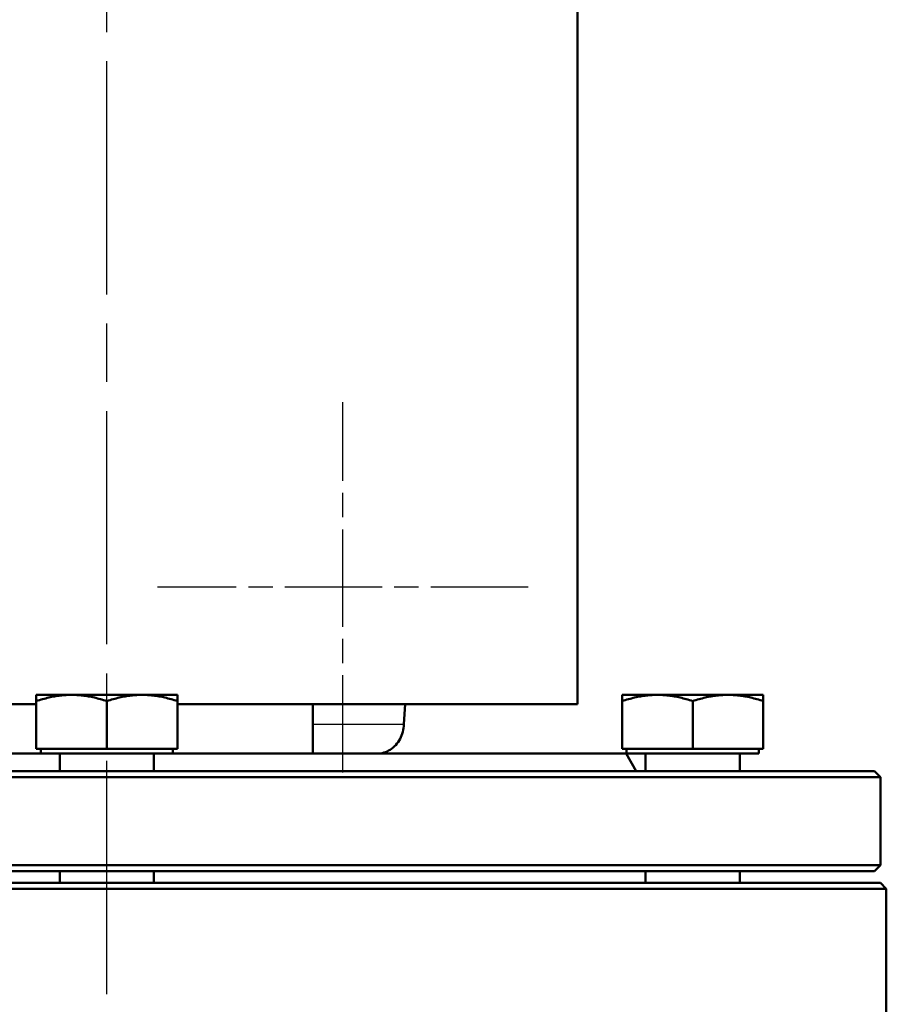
# Model space of a CAD drawing. Header units: millimetres. Extents: x 257 to 2036, y 206 to 1822.
# Tile 40 of 66: x 1055 to 1202, y 1486 to 1653. Entities that reach past the tile are written whole.
import ezdxf

# ---------------------------------------------------------------- set-up
doc = ezdxf.new("R2010")
doc.units = ezdxf.units.MM
doc.header["$LTSCALE"] = 7
doc.linetypes.add('CHAIN', pattern=[0.3543, 0.2362, -0.0295, 0.0591, -0.0295])
for name, color, linetype, lineweight in [('Mittellinie(DIN)', 4, 'CHAIN', 25), ('Mittelpunktmarkierung(DIN)', 4, 'CHAIN', 25), ('Sichtbare Kanten(DIN)', 7, 'Continuous', 50), ('Sichtbare tangentiale Kanten(DIN)', 3, 'Continuous', 25)]:
    doc.layers.add(name, color=color, linetype=linetype, lineweight=lineweight)

msp = doc.modelspace()

# ---------------------------------------------------------------- linework, layer by layer
at = {"layer": 'Mittellinie(DIN)', "linetype": 'CHAIN', "ltscale": 23.990969}
msp.add_line((1069.44, 832.92), (1069.44, 1821.73), dxfattribs=at)
at = {"layer": 'Mittelpunktmarkierung(DIN)', "linetype": 'CHAIN', "ltscale": 10.000767}
for p, q in [((1109.55, 1525.12), (1109.55, 1588.12)), ((1141.05, 1556.62), (1078.05, 1556.62))]:
    msp.add_line(p, q, dxfattribs=at)
at = {"layer": 'Sichtbare Kanten(DIN)'}
for p, q in [((1149.44, 1536.73), (1149.44, 1749.73)), ((1057.44, 1537.26), (1057.44, 1538.33)), ((1063.44, 1538.33), (1057.44, 1538.33)), ((1075.44, 1538.33), (1063.44, 1538.33)), ((1081.44, 1538.33), (1075.44, 1538.33)), ((1081.44, 1538.33), (1081.44, 1537.26)), ((1157.03, 1537.26), (1157.03, 1538.33)), ((1163.03, 1538.33), (1157.03, 1538.33)), ((1175.03, 1538.33), (1163.03, 1538.33)), ((1181.03, 1538.33), (1175.03, 1538.33)), ((1181.03, 1538.33), (1181.03, 1537.26)), ((1057.44, 1536.73), (989.44, 1536.73)), ((1057.44, 1529.13), (1057.44, 1537.26)), ((1069.44, 1529.13), (1069.44, 1537.26)), ((1081.44, 1529.13), (1081.44, 1537.26)), ((1149.44, 1536.73), (1081.44, 1536.73)), ((1104.44, 1536.73), (1104.44, 1528.33)), ((1120.15, 1536.73), (1119.95, 1533.33)), ((1157.03, 1529.13), (1157.03, 1537.26)), ((1169.03, 1529.13), (1169.03, 1537.26)), ((1181.03, 1529.13), (1181.03, 1537.26)), ((1069.44, 1529.13), (1057.44, 1529.13)), ((1058.2, 1529.13), (1058.2, 1528.33)), ((1081.44, 1529.13), (1069.44, 1529.13)), ((1080.69, 1529.13), (1080.69, 1528.33)), ((1169.03, 1529.13), (1157.03, 1529.13)), ((1157.79, 1529.13), (1157.79, 1528.33)), ((1181.03, 1529.13), (1169.03, 1529.13)), ((1180.28, 1529.13), (1180.28, 1528.33)), ((1058.2, 1528.33), (984.85, 1528.33)), ((1058.2, 1528.33), (1080.69, 1528.33)), ((1061.44, 1528.33), (1061.44, 1525.33)), ((1077.44, 1528.33), (1077.44, 1525.33)), ((1157.71, 1528.33), (1080.69, 1528.33)), ((1157.71, 1528.33), (1159.44, 1525.33)), ((1157.79, 1528.33), (1180.28, 1528.33)), ((1161.03, 1528.33), (1161.03, 1525.33)), ((1177.03, 1528.33), (1177.03, 1525.33)), ((1200.94, 1524.33), (937.94, 1524.33)), ((938.94, 1525.33), (1199.94, 1525.33)), ((1199.94, 1525.33), (1200.94, 1524.33)), ((1200.94, 1509.33), (1200.94, 1524.33)), ((937.94, 1509.33), (1200.94, 1509.33)), ((1199.94, 1508.33), (1200.94, 1509.33)), ((1199.94, 1508.33), (938.94, 1508.33)), ((1061.44, 1508.33), (1061.44, 1506.33)), ((1077.44, 1508.33), (1077.44, 1506.33)), ((1161.03, 1508.33), (1161.03, 1506.33)), ((1177.03, 1508.33), (1177.03, 1506.33)), ((937.94, 1506.33), (1200.94, 1506.33)), ((1200.94, 1506.33), (1201.94, 1505.33)), ((1201.94, 1505.33), (936.94, 1505.33)), ((1201.94, 1478.33), (1201.94, 1505.33))]:
    msp.add_line(p, q, dxfattribs=at)
at = {"layer": 'Sichtbare Kanten(DIN)', "flags": 128}
for points in [[(1063.44, 1538.33), (1063.2, 1538.33), (1062.96, 1538.32), (1062.72, 1538.31), (1062.48, 1538.3), (1062.24, 1538.28), (1062, 1538.26), (1061.76, 1538.24), (1061.52, 1538.21), (1061.28, 1538.18), (1061.04, 1538.15), (1060.8, 1538.11), (1060.55, 1538.06), (1060.31, 1538.02), (1060.06, 1537.97), (1059.81, 1537.92), (1059.56, 1537.86), (1059.3, 1537.8), (1059.05, 1537.73), (1058.79, 1537.66), (1058.52, 1537.59), (1058.26, 1537.51), (1057.99, 1537.43), (1057.72, 1537.35), (1057.44, 1537.26)], [(1069.44, 1537.26), (1069.17, 1537.35), (1068.89, 1537.43), (1068.62, 1537.51), (1068.36, 1537.59), (1068.1, 1537.66), (1067.84, 1537.73), (1067.58, 1537.8), (1067.33, 1537.86), (1067.08, 1537.92), (1066.83, 1537.97), (1066.58, 1538.02), (1066.33, 1538.06), (1066.09, 1538.11), (1065.84, 1538.15), (1065.6, 1538.18), (1065.36, 1538.21), (1065.12, 1538.24), (1064.88, 1538.26), (1064.64, 1538.28), (1064.4, 1538.3), (1064.16, 1538.31), (1063.92, 1538.32), (1063.68, 1538.33), (1063.44, 1538.33)], [(1075.44, 1538.33), (1075.2, 1538.33), (1074.96, 1538.32), (1074.72, 1538.31), (1074.48, 1538.3), (1074.24, 1538.28), (1074, 1538.26), (1073.76, 1538.24), (1073.52, 1538.21), (1073.28, 1538.18), (1073.04, 1538.15), (1072.8, 1538.11), (1072.55, 1538.06), (1072.31, 1538.02), (1072.06, 1537.97), (1071.81, 1537.92), (1071.56, 1537.86), (1071.3, 1537.8), (1071.05, 1537.73), (1070.79, 1537.66), (1070.52, 1537.59), (1070.26, 1537.51), (1069.99, 1537.43), (1069.72, 1537.35), (1069.44, 1537.26)], [(1081.44, 1537.26), (1081.17, 1537.35), (1080.89, 1537.43), (1080.62, 1537.51), (1080.36, 1537.59), (1080.1, 1537.66), (1079.84, 1537.73), (1079.58, 1537.8), (1079.33, 1537.86), (1079.08, 1537.92), (1078.83, 1537.97), (1078.58, 1538.02), (1078.33, 1538.06), (1078.09, 1538.11), (1077.84, 1538.15), (1077.6, 1538.18), (1077.36, 1538.21), (1077.12, 1538.24), (1076.88, 1538.26), (1076.64, 1538.28), (1076.4, 1538.3), (1076.16, 1538.31), (1075.92, 1538.32), (1075.68, 1538.33), (1075.44, 1538.33)], [(1163.03, 1538.33), (1162.79, 1538.33), (1162.55, 1538.32), (1162.31, 1538.31), (1162.08, 1538.3), (1161.84, 1538.28), (1161.6, 1538.26), (1161.36, 1538.24), (1161.12, 1538.21), (1160.87, 1538.18), (1160.63, 1538.15), (1160.39, 1538.11), (1160.14, 1538.06), (1159.9, 1538.02), (1159.65, 1537.97), (1159.4, 1537.92), (1159.15, 1537.86), (1158.9, 1537.8), (1158.64, 1537.73), (1158.38, 1537.66), (1158.12, 1537.59), (1157.85, 1537.51), (1157.58, 1537.43), (1157.31, 1537.35), (1157.03, 1537.26)], [(1169.03, 1537.26), (1168.76, 1537.35), (1168.49, 1537.43), (1168.22, 1537.51), (1167.95, 1537.59), (1167.69, 1537.66), (1167.43, 1537.73), (1167.17, 1537.8), (1166.92, 1537.86), (1166.67, 1537.92), (1166.42, 1537.97), (1166.17, 1538.02), (1165.93, 1538.06), (1165.68, 1538.11), (1165.44, 1538.15), (1165.19, 1538.18), (1164.95, 1538.21), (1164.71, 1538.24), (1164.47, 1538.26), (1164.23, 1538.28), (1163.99, 1538.3), (1163.75, 1538.31), (1163.52, 1538.32), (1163.28, 1538.33), (1163.03, 1538.33)], [(1175.03, 1538.33), (1174.79, 1538.33), (1174.55, 1538.32), (1174.31, 1538.31), (1174.08, 1538.3), (1173.84, 1538.28), (1173.6, 1538.26), (1173.36, 1538.24), (1173.12, 1538.21), (1172.87, 1538.18), (1172.63, 1538.15), (1172.39, 1538.11), (1172.14, 1538.06), (1171.9, 1538.02), (1171.65, 1537.97), (1171.4, 1537.92), (1171.15, 1537.86), (1170.9, 1537.8), (1170.64, 1537.73), (1170.38, 1537.66), (1170.12, 1537.59), (1169.85, 1537.51), (1169.58, 1537.43), (1169.31, 1537.35), (1169.03, 1537.26)], [(1181.03, 1537.26), (1180.76, 1537.35), (1180.49, 1537.43), (1180.22, 1537.51), (1179.95, 1537.59), (1179.69, 1537.66), (1179.43, 1537.73), (1179.17, 1537.8), (1178.92, 1537.86), (1178.67, 1537.92), (1178.42, 1537.97), (1178.17, 1538.02), (1177.93, 1538.06), (1177.68, 1538.11), (1177.44, 1538.15), (1177.19, 1538.18), (1176.95, 1538.21), (1176.71, 1538.24), (1176.47, 1538.26), (1176.23, 1538.28), (1175.99, 1538.3), (1175.75, 1538.31), (1175.52, 1538.32), (1175.28, 1538.33), (1175.03, 1538.33)], [(1119.95, 1533.33), (1119.93, 1533), (1119.89, 1532.68), (1119.84, 1532.35), (1119.76, 1532.03), (1119.67, 1531.72), (1119.56, 1531.41), (1119.43, 1531.12), (1119.28, 1530.83), (1119.12, 1530.55), (1118.95, 1530.28), (1118.75, 1530.03), (1118.55, 1529.79), (1118.33, 1529.57), (1118.1, 1529.36), (1117.86, 1529.17), (1117.61, 1529), (1117.35, 1528.84), (1117.08, 1528.71), (1116.8, 1528.59), (1116.52, 1528.5), (1116.23, 1528.42), (1115.94, 1528.37), (1115.65, 1528.34), (1115.35, 1528.33)]]:
    msp.add_lwpolyline(points, dxfattribs=at)
at = {"layer": 'Sichtbare tangentiale Kanten(DIN)'}
msp.add_line((1104.44, 1533.33), (1119.95, 1533.33), dxfattribs=at)

doc.saveas('drawing.dxf')
